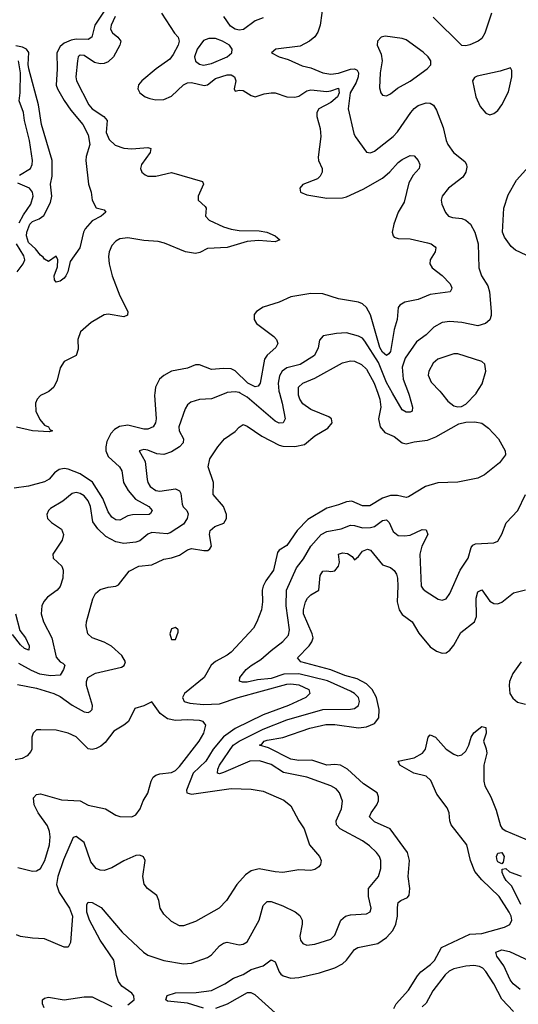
# Model space of a CAD drawing. Header units: inches. Extents: x 1694797 to 1849917, y 907313 to 1017959.
# Tile 98 of 256: x 1730906 to 1733414, y 936928 to 941877. Entities that reach past the tile are written whole.
import ezdxf

# ---------------------------------------------------------------- set-up
doc = ezdxf.new("R2010")
doc.units = ezdxf.units.IN
doc.header["$MEASUREMENT"] = 0
doc.layers.add('B7933', color=7, linetype='Continuous')
doc.layers.add('B7934', color=7, linetype='Continuous')

msp = doc.modelspace()

# ---------------------------------------------------------------- linework, layer by layer
at = {"layer": 'B7933', "color": 5}
for points, elevation in [([(1731585.6, 940000), (1731584.5, 939990), (1731592.6, 939870), (1731589.3, 939850), (1731576.9, 939830), (1731550, 939818.3), (1731530, 939819.3), (1731450, 939839.5), (1731407.2, 939832.8), (1731382.3, 939817.7), (1731363.7, 939796.3), (1731343.8, 939756.2), (1731338.5, 939730), (1731339.2, 939710), (1731350, 939681.2), (1731407.1, 939630), (1731418.7, 939610), (1731428.1, 939550), (1731451.2, 939510), (1731487.5, 939467.5), (1731554.7, 939430), (1731572.1, 939410), (1731564.5, 939395.5), (1731556.3, 939390), (1731472.4, 939387.6), (1731450, 939382.8), (1731410, 939362), (1731390, 939362.8), (1731370, 939376.4), (1731350, 939403.5), (1731324.2, 939470), (1731271.6, 939551.6), (1731210, 939594.6), (1731150, 939618.3), (1731130, 939621.2), (1731104.4, 939615.6), (1731081.4, 939598.6), (1731053.2, 939566.8), (1731030, 939554.3), (1730950, 939532.8), (1730877.7, 939522.3)], 720), ([(1731035, 940000), (1731010, 939987.9), (1730993.7, 939970), (1730985.2, 939950), (1730986.8, 939910), (1731007.7, 939867.7), (1731030, 939839.5), (1731050.3, 939830), (1731056.7, 939816.7), (1731070.3, 939809.7), (1731054.7, 939805.3), (1730970, 939810.6), (1730890, 939828.8)], 680), ([(1732706.4, 940000), (1732717.3, 939970), (1732722, 939930), (1732711.2, 939870), (1732718, 939830), (1732742.1, 939802.1), (1732790, 939782.5), (1732829.9, 939749.9), (1732850, 939745.6), (1732890, 939755.4), (1732956.6, 939763.4), (1732999.5, 939780.5), (1733114.9, 939845.1), (1733150, 939853.6), (1733195.6, 939855.6), (1733230, 939849.7), (1733264.1, 939824.1), (1733314.7, 939770), (1733348.2, 939710), (1733349.6, 939690), (1733319.5, 939650), (1733243.7, 939590), (1733210, 939572), (1733110, 939553.1), (1733008.8, 939548.8), (1732947.6, 939530), (1732860.6, 939479.4), (1732850, 939476), (1732805.9, 939485.9), (1732770, 939486), (1732730, 939471.5), (1732666.6, 939433.4), (1732630, 939433.9), (1732576.6, 939456.6), (1732550, 939454), (1732510, 939437.7), (1732450, 939422.4), (1732355.6, 939364.4), (1732301.1, 939310), (1732250, 939233.8), (1732210, 939210.2), (1732202, 939198), (1732181.7, 939110), (1732143.3, 939056.7), (1732130.5, 939029.5), (1732125.7, 939010), (1732126.5, 938950), (1732121.4, 938910), (1732099.3, 938850), (1732081.7, 938818.3), (1731970, 938697.7), (1731950, 938682), (1731889.9, 938650.1), (1731868.2, 938631.8), (1731834, 938570), (1731735.3, 938490), (1731724.2, 938470), (1731732.8, 938450), (1731761.4, 938441.4), (1731830, 938434.4), (1731910, 938437.7), (1732004.7, 938470), (1732250, 938537.7), (1732270, 938539.3), (1732310, 938533.1), (1732359.3, 938510), (1732364.5, 938490), (1732344.2, 938470), (1732257.6, 938430), (1732130, 938382.2), (1731990, 938314.6), (1731930, 938272), (1731878.2, 938210), (1731842.3, 938150), (1731778.5, 938090), (1731744.2, 938004.2), (1731747.1, 937990), (1731770, 937984.7), (1731970, 938012.4), (1732070, 938009.8), (1732130, 937998.9), (1732234.2, 937954.2), (1732270, 937924.7), (1732309.8, 937849.8), (1732336.4, 937810), (1732363.6, 937730), (1732414.5, 937670), (1732422.7, 937650), (1732419.3, 937630), (1732410, 937618.8), (1732390, 937604.9), (1732370, 937600.5), (1732310, 937603.1), (1732230, 937590.3), (1732190, 937592.7), (1732110, 937607.8), (1732070, 937599.3), (1732042.1, 937577.9), (1731998.7, 937530), (1731946, 937450), (1731909.1, 937410.9), (1731790, 937344.4), (1731730, 937321.3), (1731710, 937322.4), (1731670, 937343.1), (1731630, 937380.5), (1731612.4, 937410), (1731604.9, 937450), (1731595.1, 937475.1), (1731548.2, 937510), (1731531.5, 937531.5), (1731524.9, 937570), (1731536.9, 937650), (1731528.8, 937668.8), (1731510, 937677.4), (1731490, 937674.9), (1731430, 937648.6), (1731370, 937612.9), (1731330, 937600.7), (1731310, 937601.3), (1731290, 937610.3), (1731263.4, 937643.4), (1731230, 937741.3), (1731190, 937770.3), (1731174.7, 937765.3), (1731126.3, 937653.7), (1731097.7, 937570), (1731091.3, 937530), (1731104.3, 937490), (1731156.6, 937410), (1731170.8, 937370), (1731161.6, 937238.4), (1731150, 937214.8), (1731130, 937215.5), (1731030, 937256.9), (1730970, 937260.2), (1730910, 937268.9), (1730890, 937276)], 760), ([(1730895.3, 938535.3), (1730990, 938517.5), (1731076.9, 938490), (1731110, 938475.3), (1731170, 938431.8), (1731230, 938397.2), (1731250, 938394), (1731260.2, 938399.8), (1731270.9, 938409.1), (1731272.6, 938430), (1731242.2, 938530), (1731241.9, 938550), (1731249.3, 938570), (1731287.2, 938592.8), (1731417.1, 938622.9), (1731431.5, 938630), (1731437.2, 938650), (1731420.3, 938680.3), (1731367.8, 938727.8), (1731330, 938748.6), (1731270.5, 938770), (1731248.5, 938790), (1731239.5, 938830), (1731242.6, 938850), (1731273.8, 938966.2), (1731286.9, 938993.1), (1731310, 939012.5), (1731350, 939024.8), (1731390, 939029.8), (1731403.2, 939036.8), (1731455.8, 939104.2), (1731504.9, 939130), (1731570, 939136.8), (1731630, 939165.6), (1731670, 939172), (1731710, 939184.8), (1731750, 939212.5), (1731770, 939218.6), (1731831.9, 939208.1), (1731851.5, 939208.5), (1731862.6, 939217.4), (1731870.2, 939230), (1731861.2, 939290), (1731864, 939310), (1731887.2, 939330), (1731932.8, 939347.1), (1731946.7, 939370), (1731946, 939390), (1731930.6, 939430.6), (1731879.5, 939490), (1731880.2, 939550), (1731853.4, 939630), (1731862.6, 939670), (1731902.8, 939730), (1731935.3, 939770), (1731990, 939806.9), (1732010, 939829.6), (1732030, 939842.4), (1732050, 939834.3), (1732123.9, 939783.9), (1732210, 939739), (1732230, 939733), (1732290, 939731.6), (1732337.8, 939742.2), (1732390, 939785), (1732455.4, 939824.6), (1732477.6, 939850), (1732474.4, 939870), (1732460.6, 939880.6), (1732370, 939918.1), (1732330, 939946), (1732314.8, 939970), (1732308.4, 939990), (1732308.2, 940000)], 760), ([(1731943, 940000), (1731870, 939970.6), (1731810, 939968.2), (1731765.7, 939954.3), (1731750, 939941.1), (1731738.1, 939921.9), (1731706.3, 939830), (1731708.1, 939810), (1731730.2, 939770), (1731727.5, 939750), (1731709.6, 939730.4), (1731670, 939705.2), (1731630, 939691.8), (1731595, 939695), (1731550, 939712.7), (1731530, 939715.9), (1731506.4, 939710), (1731536.8, 939656.8), (1731546.4, 939566.4), (1731550.1, 939550), (1731562.3, 939530), (1731590, 939511.2), (1731610, 939507.4), (1731690, 939518.9), (1731709.5, 939509.5), (1731716, 939496), (1731722.5, 939442.5), (1731728.8, 939428.8), (1731746.5, 939410), (1731752.5, 939392.5), (1731747.8, 939370), (1731730, 939342), (1731662.7, 939297.3), (1731647.1, 939292.9), (1731570, 939299.6), (1731550, 939291.7), (1731510, 939258), (1731489.6, 939250.4), (1731430, 939244.4), (1731390, 939252.7), (1731339.5, 939279.5), (1731298.1, 939318.1), (1731273.1, 939353.1), (1731261.5, 939430), (1731250, 939459.3), (1731230, 939483.4), (1731210, 939496.2), (1731190, 939500.8), (1731170, 939495.6), (1731123.1, 939456.9), (1731060.3, 939419.7), (1731050.3, 939410), (1731042.8, 939390), (1731046.3, 939370), (1731065.3, 939350), (1731116.7, 939316.7), (1731126.9, 939290), (1731118.7, 939261.3), (1731072.7, 939190), (1731073.4, 939170), (1731117.1, 939130), (1731123.7, 939110), (1731123.1, 939070), (1731110, 939027.6), (1731094, 939010), (1731045.5, 938974.5), (1731027, 938953), (1731016.9, 938930), (1731014.5, 938890), (1731025, 938850), (1731066.7, 938770), (1731090, 938672.2), (1731110, 938649), (1731123.2, 938643.2), (1731132.3, 938632.3), (1731126.8, 938610), (1731110, 938582.9), (1731061.3, 938578.7), (1731007.3, 938587.3), (1730965.1, 938605.1), (1730901, 938641)], 740), ([(1732212.5, 940000), (1732226.6, 939950), (1732241.2, 939870), (1732230.1, 939849.9), (1732210, 939849.2), (1732190, 939859.9), (1732050, 939979.9), (1732014.4, 940000)], 740), ([(1732861.3, 940000), (1732865.1, 939990), (1732881.1, 939930), (1732879.1, 939910), (1732870, 939905.1), (1732850, 939904.4), (1732830, 939916.3), (1732781.5, 940000)], 740), ([(1733027.7, 940000), (1733059.8, 939959.8), (1733090, 939936), (1733110, 939930.3), (1733127.3, 939932.7), (1733150, 939945.3), (1733201.4, 939998.6), (1733202.2, 940000)], 760), ([(1731450, 936924.8), (1731480.8, 936950), (1731480.3, 936970), (1731470, 936983.5), (1731419.2, 937019.2), (1731403, 937043), (1731392.9, 937072.9), (1731379, 937150), (1731310.9, 937250), (1731256.6, 937350), (1731244, 937390), (1731244.1, 937430), (1731250, 937440.3), (1731270, 937439.2), (1731315, 937415), (1731421.2, 937290), (1731528.2, 937190), (1731550, 937174.5), (1731630, 937148.1), (1731730, 937130.2), (1731770, 937135), (1731850, 937162.8), (1731870, 937176.9), (1731910, 937221.3), (1731930, 937234.2), (1731950, 937239.7), (1732010, 937225.8), (1732030, 937229.2), (1732050, 937242.3), (1732109.8, 937350), (1732130, 937423.8), (1732150, 937444), (1732170, 937443.8), (1732230, 937422.4), (1732291.8, 937391.8), (1732314.8, 937374.8), (1732326, 937350), (1732327.1, 937330), (1732314.7, 937270), (1732317.4, 937250), (1732330, 937232.4), (1732350, 937225.2), (1732390, 937230.2), (1732470, 937255.2), (1732490, 937275.8), (1732520.4, 937350), (1732545.1, 937370), (1732570, 937376.5), (1732650, 937382.6), (1732667.8, 937392.2), (1732673.3, 937410), (1732659.3, 937470), (1732660.4, 937510), (1732710, 937570.5), (1732721.5, 937610), (1732722.3, 937650), (1732715, 937670), (1732700.8, 937690), (1732665, 937725), (1732629.4, 937749.4), (1732516.8, 937810), (1732499.9, 937830), (1732498, 937850), (1732524, 937910), (1732528.8, 937948.8), (1732514.5, 937990), (1732497.2, 938010), (1732470, 938025.5), (1732350, 938069.9), (1732233, 938093), (1732170, 938133.2), (1732111.5, 938151.5), (1732063.1, 938150), (1731930, 938093.3), (1731910, 938086.7), (1731900.5, 938090), (1731902.6, 938110), (1731911.1, 938130), (1731979.3, 938230), (1732010, 938250.7), (1732130, 938311.5), (1732250, 938357.3), (1732429.9, 938410.1), (1732569.2, 938410.8), (1732590, 938415.2), (1732609.9, 938430.1), (1732614.5, 938450), (1732609, 938470), (1732589, 938490), (1732570, 938500.9), (1732453.2, 938553.2), (1732310, 938589.7), (1732233.6, 938586.5), (1732170, 938564.7), (1732101.3, 938558.7), (1732050, 938547.6), (1732026.9, 938546.9), (1732011.7, 938551.7), (1732012.4, 938570), (1732045.3, 938610), (1732070, 938631.5), (1732119.4, 938660.6), (1732170, 938706.9), (1732230, 938750.9), (1732257.3, 938782.7), (1732262.6, 938810), (1732245.4, 938930), (1732248.3, 939010), (1732298.6, 939121.4), (1732332.6, 939167.4), (1732370, 939231.3), (1732422.8, 939290), (1732450, 939304.4), (1732522.8, 939317.2), (1732570, 939335.5), (1732590, 939335.3), (1732630, 939323.6), (1732670, 939323.8), (1732690.7, 939329.3), (1732730, 939359.2), (1732750, 939363.3), (1732764.5, 939350), (1732784.2, 939304.2), (1732810, 939283.9), (1732842, 939282), (1732870, 939286.3), (1732930, 939314.2), (1732950, 939313.3), (1732957.9, 939290), (1732927.9, 939230), (1732918.2, 939190), (1732925.2, 939030), (1732934.5, 939014.5), (1732950, 939002.3), (1733010, 938964.9), (1733030, 938958.4), (1733050, 938966), (1733070, 938993.4), (1733120.4, 939110), (1733161.1, 939170), (1733176.6, 939223.4), (1733184.2, 939235.8), (1733198.4, 939241.6), (1733290, 939247.7), (1733310, 939256.3), (1733330, 939290.6), (1733351.9, 939348.1), (1733411.8, 939410), (1733450, 939490.3)], 740), ([(1731830, 936908.9), (1731750, 936933.6), (1731650, 936943.9), (1731641.3, 936950), (1731647.8, 936972.2), (1731690, 936986), (1731792.8, 936987.2), (1731870, 936997.6), (1731936.9, 937030), (1731981.6, 937058.4), (1732030, 937077.5), (1732070, 937101.9), (1732130, 937120.5), (1732170, 937151.8), (1732190, 937141.6), (1732210, 937090.4), (1732219.1, 937079.1), (1732230.1, 937070.1), (1732270, 937059.4), (1732310, 937062.3), (1732414.2, 937085.8), (1732490, 937110.2), (1732530, 937131.2), (1732549.9, 937150.1), (1732590, 937202.8), (1732606.1, 937213.9), (1732707.6, 937232.4), (1732750, 937262.9), (1732781.9, 937298.1), (1732798.3, 937330), (1732806.3, 937370), (1732805.2, 937414.8), (1732810, 937439.6), (1732822, 937450), (1732855.7, 937464.3), (1732864.6, 937475.4), (1732867.7, 937510), (1732859.9, 937570), (1732865.7, 937650), (1732856.3, 937690), (1732769.9, 937809.9), (1732690, 937844.9), (1732665.8, 937870), (1732673.3, 937890), (1732702.5, 937930), (1732709.9, 937950), (1732711.1, 937970), (1732702.9, 937990), (1732635.4, 938035.4), (1732554.4, 938110), (1732518.5, 938130), (1732490, 938133.6), (1732450, 938129.1), (1732374.6, 938154.6), (1732310, 938154), (1732270, 938159.3), (1732157.4, 938217.4), (1732111.6, 938230), (1732124, 938236), (1732135.1, 938250), (1732150, 938255.4), (1732230, 938268), (1732364.5, 938315.5), (1732445.8, 938334.2), (1732490, 938334.8), (1732610, 938318.2), (1732650, 938321.8), (1732690, 938339.2), (1732711.5, 938368.5), (1732714, 938410), (1732699.8, 938470), (1732678.2, 938510), (1732650, 938538.9), (1732603.6, 938563.6), (1732540.8, 938580.8), (1732470, 938608.3), (1732319.6, 938650), (1732303.5, 938670), (1732361, 938730), (1732374.8, 938750), (1732381.2, 938770), (1732377.4, 938790), (1732334, 938890), (1732332.7, 938910), (1732343.4, 938950), (1732353.3, 938970), (1732370, 938986.7), (1732410.7, 939009.3), (1732417.3, 939082.7), (1732430, 939105.2), (1732450, 939107.5), (1732470, 939103.2), (1732490, 939107.5), (1732508.8, 939130), (1732513.6, 939150), (1732510, 939190.3), (1732530, 939197.7), (1732553.8, 939193.8), (1732578.2, 939178.2), (1732590, 939161.6), (1732610, 939178.4), (1732630, 939205.5), (1732655.3, 939215.3), (1732670, 939210.3), (1732730, 939137), (1732770, 939123.6), (1732788.9, 939108.9), (1732800.5, 939090), (1732805.7, 939070), (1732808.1, 939030), (1732803.5, 938950), (1732814.1, 938910), (1732830, 938887.1), (1732880.5, 938850), (1732912.9, 938792.9), (1732970, 938724.9), (1733002.1, 938702.1), (1733030, 938692.7), (1733050, 938694.6), (1733070, 938708.5), (1733090, 938733.4), (1733124.1, 938795.9), (1733193.6, 938850), (1733202.6, 938877.4), (1733202.2, 938970), (1733210, 939001.5), (1733230, 939011.6), (1733270, 938954.5), (1733290, 938942.5), (1733310, 938941), (1733330, 938949.3), (1733390, 938996.1), (1733450, 939010.6)], 720), ([(1730885.4, 938890), (1730907.2, 938807.2), (1730934.8, 938770), (1730953.8, 938730), (1730952, 938708), (1730930, 938716.4), (1730910, 938735.3), (1730870, 938785.9)], 720), ([(1733428.1, 938650), (1733386.3, 938590), (1733370.1, 938550), (1733367.2, 938530), (1733371.3, 938490), (1733385.8, 938465.8), (1733410, 938446.7), (1733450, 938435.8)], 720), ([(1730896.1, 937616.1), (1730970, 937597.5), (1730990, 937598.4), (1731010, 937610.2), (1731032.7, 937650), (1731056.4, 937730), (1731059.3, 937770), (1731056, 937796), (1731045.2, 937825.2), (1730998.3, 937890), (1730978.5, 937930), (1730974.9, 937965.1), (1730990, 937982.6), (1731010, 937986.2), (1731115.4, 937955.4), (1731210, 937950.1), (1731250, 937928.2), (1731338, 937910), (1731390, 937878.9), (1731410, 937871.7), (1731469.7, 937870.3), (1731490, 937880.4), (1731511.2, 937910), (1731526.3, 937950), (1731550.7, 937989.3), (1731566.6, 938050), (1731577.1, 938070), (1731590, 938080.1), (1731610, 938086.6), (1731670, 938093.1), (1731690, 938103.5), (1731710, 938122.6), (1731809.2, 938250), (1731831.9, 938290), (1731841.4, 938330), (1731829, 938349), (1731810, 938354.9), (1731750, 938358.2), (1731690, 938354.7), (1731650, 938362.8), (1731612.5, 938390), (1731570, 938447.3), (1731530, 938428.3), (1731484.9, 938415.1), (1731452.6, 938350), (1731429.5, 938330.5), (1731379.1, 938300.9), (1731335.7, 938244.3), (1731314.2, 938225.8), (1731290, 938213.1), (1731270, 938208.1), (1731250, 938212.4), (1731190, 938272), (1731150, 938291.2), (1731090, 938305.5), (1731012, 938308), (1730990, 938306.6), (1730973.4, 938290), (1730967, 938270), (1730966.3, 938210), (1730961.8, 938198.2), (1730943.7, 938176.3), (1730917.6, 938162.4), (1730883.3, 938156.7)], 780), ([(1732786.7, 936906.7), (1732799.3, 936930), (1732862, 936998), (1732906.7, 937070), (1732924, 937090), (1732972.7, 937127.3), (1732992.1, 937147.9), (1733027.5, 937212.5), (1733170, 937279.3), (1733230, 937284.2), (1733344.1, 937315.9), (1733370.6, 937329.4), (1733381.5, 937350), (1733377.7, 937370), (1733367.3, 937390), (1733317.3, 937470), (1733230, 937553), (1733195.5, 937595.5), (1733173.6, 937650), (1733154.1, 937730), (1733076.1, 937830), (1733068.8, 937850), (1733065.4, 937890), (1733055.6, 937915.6), (1733003.8, 937983.8), (1732973.2, 938053.2), (1732950, 938074.2), (1732888.6, 938090), (1732816.9, 938130), (1732809.3, 938150), (1732890, 938166.3), (1732932.4, 938190), (1732946.2, 938210), (1732959.7, 938270), (1732970, 938282), (1732996.5, 938270), (1733050, 938210.2), (1733090, 938184.5), (1733110, 938176.9), (1733130, 938181.6), (1733150, 938200.7), (1733164.3, 938230), (1733176.1, 938270), (1733190, 938292.4), (1733230, 938324.2), (1733250, 938318.7), (1733251.6, 938290), (1733238.6, 938250), (1733252, 938212), (1733254.6, 938190), (1733239.9, 938130), (1733239.5, 938050), (1733246, 938026), (1733275.7, 937970), (1733302.7, 937902.7), (1733324.3, 937824.3), (1733332.1, 937812.1), (1733350, 937800.1), (1733510, 937732.1)], 680), ([(1733425.8, 937430), (1733381.7, 937521.7), (1733353.3, 937550), (1733340.3, 937570), (1733331.6, 937590), (1733332.9, 937607.1), (1733350, 937611), (1733370, 937593.7), (1733428.7, 937571.3)], 660), ([(1733422.5, 937002.5), (1733387.1, 937030), (1733372.8, 937050), (1733341.1, 937121.1), (1733305.6, 937170), (1733301.2, 937190), (1733330, 937201.6), (1733370, 937193.2), (1733470, 937145.9)], 660), ([(1733390, 936890.6), (1733330, 936953.6), (1733291.2, 937031.2), (1733250, 937092.5), (1733234.6, 937110), (1733218.1, 937118.1), (1733190, 937122.5), (1733150, 937119.1), (1733090, 937105.5), (1733065.5, 937094.5), (1733044.9, 937075.1), (1732984.3, 936995.7), (1732950, 936934), (1732930, 936914.6)], 680), ([(1731028.5, 936910), (1731020.5, 936930), (1731020.9, 936950), (1731030, 936959.1), (1731050, 936963.1), (1731130, 936950.2), (1731230, 936965.4), (1731270, 936965.2), (1731370, 936916.9)], 740), ([(1732190, 936884.5), (1732090, 936974.4), (1732070, 936984.6), (1732050, 936984.6), (1731950, 936928.4), (1731890, 936906.4)], 720)]:
    msp.add_lwpolyline(points, dxfattribs=dict(at, elevation=elevation))
for points, elevation in [([(1731690, 938822), (1731670, 938815.3), (1731661, 938790), (1731670, 938762), (1731690, 938762), (1731702, 938798), (1731702, 938810)], 780), ([(1733330, 937633.2), (1733310, 937643.7), (1733307.1, 937650), (1733304.5, 937670), (1733310, 937687.3), (1733330, 937690.3), (1733342, 937670), (1733338, 937642)], 660)]:
    msp.add_lwpolyline(points, close=True, dxfattribs=dict(at, elevation=elevation))
at = {"layer": 'B7934', "color": 5}
for points, elevation in [([(1732433.5, 941970), (1732417.6, 941850), (1732405.2, 941814.8), (1732390, 941791.8), (1732363.8, 941770), (1732315.9, 941744.1), (1732194, 941730), (1732172, 941710), (1732211.3, 941690), (1732256.9, 941676.9), (1732326.1, 941646.1), (1732370, 941634.7), (1732430, 941609.5), (1732470, 941603.9), (1732509.2, 941609.2), (1732570, 941628.5), (1732590, 941630.5), (1732602.8, 941622.8), (1732610.4, 941610), (1732608.1, 941590), (1732597.8, 941562.2), (1732567.4, 941510), (1732557.1, 941430), (1732585.9, 941305.9), (1732592.9, 941290), (1732650, 941210.6), (1732670, 941208.8), (1732690, 941217), (1732784.1, 941290), (1732806.6, 941313.4), (1732872.3, 941410), (1732889.5, 941430.5), (1732910, 941445.6), (1732950, 941459.5), (1732970, 941458), (1732987, 941447), (1733002.3, 941422.3), (1733035.8, 941335.8), (1733050.2, 941270.2), (1733059.6, 941250), (1733087.4, 941210), (1733144.7, 941164.7), (1733153.8, 941150), (1733155.2, 941135.2), (1733149.3, 941110), (1733134.3, 941085.7), (1733063.1, 941030), (1733030.3, 940990), (1733026, 940970), (1733028.9, 940950), (1733047.4, 940907.4), (1733063, 940890), (1733082.4, 940882.4), (1733130, 940877.7), (1733150, 940870.3), (1733172.9, 940850), (1733194.9, 940810), (1733211.5, 940750), (1733214.6, 940630), (1733229.1, 940590), (1733259.5, 940539.5), (1733268.2, 940510), (1733277.6, 940410), (1733277.9, 940390), (1733271, 940369), (1733248.9, 940350), (1733210, 940337.6), (1733130, 940354.5), (1733070, 940359.4), (1733030, 940354.6), (1732988.1, 940331.9), (1732950, 940293.7), (1732902.2, 940257.8), (1732844.8, 940175.2), (1732829.2, 940130), (1732834.4, 940070), (1732861.3, 940000)], 740), ([(1731334.3, 941925.7), (1731283.3, 941850), (1731269.2, 941790), (1731250, 941777.8), (1731190, 941779.6), (1731165, 941775), (1731130, 941759.6), (1731110, 941742.9), (1731092.3, 941710), (1731094.2, 941630), (1731090, 941548.9), (1731095.9, 941530), (1731130, 941470.9), (1731162.5, 941422.5), (1731222.8, 941350), (1731250, 941298.9), (1731258.5, 941250), (1731239.5, 941190), (1731238.9, 941170), (1731251.2, 941051.2), (1731264.9, 941010), (1731270.7, 940970.7), (1731290, 940932), (1731330, 940920.7), (1731339.1, 940910), (1731315.5, 940890), (1731270, 940865.7), (1731234.4, 940825.6), (1731226, 940810), (1731208.4, 940730), (1731158.9, 940661.1), (1731148.1, 940610), (1731137.7, 940590), (1731130, 940578.5), (1731110, 940563.5), (1731090, 940558), (1731080.7, 940570), (1731078.4, 940590), (1731095.3, 940635.3), (1731097.2, 940670), (1731090, 940688), (1731050, 940662), (1731030, 940673.2), (1731024.2, 940684.2), (1731010, 940694), (1730985.2, 940725.2), (1730950, 940757.6), (1730940.7, 940790), (1730941.2, 940810), (1730957.5, 940850), (1730970, 940863.5), (1731004.5, 940875.5), (1731027.2, 940892.8), (1731061.1, 940958.9), (1731067.9, 940990), (1731060.3, 941050), (1731068.9, 941091.1), (1731068.4, 941170), (1731016.2, 941350), (1731001.2, 941450), (1730951.8, 941630), (1730948.2, 941651.8), (1730952.3, 941712.3), (1730939.7, 941730), (1730919.4, 941739.4), (1730886.5, 941746.5)], 660), ([(1731619, 941910), (1731683.7, 941810), (1731702.8, 941790), (1731708, 941770), (1731702.4, 941750), (1731677.7, 941702.3), (1731660.3, 941679.7), (1731592.2, 941630), (1731520.8, 941570), (1731503.6, 941550), (1731499.6, 941530), (1731510, 941509), (1731536.4, 941490), (1731561, 941481), (1731590, 941475), (1731630, 941476.1), (1731670, 941492.2), (1731730, 941549.6), (1731750, 941559.5), (1731770, 941561.8), (1731833.8, 941546.2), (1731850, 941550.1), (1731890, 941581.3), (1731950, 941599.9), (1731970, 941600.9), (1731986.2, 941590), (1731993.1, 941570), (1731984.2, 941530), (1731990, 941517.3), (1732010, 941522.3), (1732030, 941520.7), (1732070, 941496.3), (1732090, 941489.5), (1732135.5, 941504.5), (1732170, 941510.1), (1732190, 941509.2), (1732250, 941490.1), (1732290, 941488.1), (1732310, 941492.5), (1732350, 941519.7), (1732370, 941525.2), (1732450, 941517), (1732470, 941519.1), (1732510, 941532.5), (1732513.1, 941510), (1732503.7, 941490), (1732470, 941461.7), (1732410.7, 941430), (1732401, 941410), (1732400.1, 941390), (1732416.9, 941330), (1732419.8, 941290), (1732406.4, 941186.4), (1732408.9, 941168.9), (1732427.5, 941130), (1732426.8, 941110), (1732417.1, 941090), (1732403.3, 941076.7), (1732330, 941049.5), (1732314.4, 941030), (1732318, 941010), (1732350, 940997.4), (1732450, 940980.2), (1732530, 940981.8), (1732550, 940987), (1732633.9, 941026.1), (1732730, 941080.9), (1732768, 941112), (1732810, 941158.9), (1732830, 941174.8), (1732870, 941194.2), (1732890, 941192.4), (1732910, 941170.3), (1732918.5, 941150), (1732915.3, 941130), (1732884, 941096), (1732862.5, 941057.5), (1732839.3, 940960.8), (1732809.4, 940910), (1732787, 940850), (1732779.7, 940810), (1732784, 940790), (1732790, 940783.6), (1732810, 940777.4), (1732870, 940776.1), (1732956.4, 940756.4), (1732975.8, 940750), (1732994.7, 940734.7), (1732999.5, 940730), (1732996, 940710), (1732970.2, 940670), (1732968, 940650), (1732979.6, 940630), (1733031.4, 940591.4), (1733071.3, 940550), (1733079.6, 940530), (1733077.6, 940522.4), (1733070.2, 940509.8), (1732970, 940495.2), (1732910, 940470.5), (1732843.5, 940456.5), (1732818, 940442), (1732809.3, 940430), (1732805, 940370), (1732790, 940319.7), (1732770, 940209.8), (1732762.7, 940197.3), (1732750.9, 940189.1), (1732730, 940205.8), (1732716.7, 940230), (1732670, 940393.8), (1732650, 940431.2), (1732630, 940448.5), (1732610, 940457.3), (1732510, 940474.8), (1732430, 940499.8), (1732370, 940501.1), (1732270, 940483.9), (1732210, 940458), (1732130, 940432.8), (1732096.3, 940410), (1732085.4, 940394.6), (1732084.6, 940370), (1732097, 940350), (1732184.5, 940284.5), (1732197.5, 940270), (1732203.8, 940250), (1732194.4, 940230), (1732150, 940191.4), (1732137.5, 940170), (1732115.3, 940050), (1732104.7, 940035.3), (1732090, 940031.7), (1732052.5, 940050), (1731990, 940111.7), (1731970, 940121.5), (1731930, 940123.9), (1731870, 940118.6), (1731810, 940142.2), (1731790, 940142.2), (1731750, 940126.1), (1731670, 940110.6), (1731630, 940088.7), (1731609.1, 940070), (1731589.2, 940030), (1731585.6, 940000)], 720), ([(1733278.6, 941910), (1733245, 941810), (1733230, 941782.7), (1733211.2, 941768.8), (1733170, 941751.3), (1733150, 941745.4), (1733130, 941748.2), (1732985.6, 941890)], 740), ([(1731386.4, 941893.6), (1731365.8, 941850), (1731363.1, 941830), (1731372.1, 941812.1), (1731400.2, 941790), (1731415.1, 941770), (1731410.1, 941750), (1731378.4, 941690), (1731350, 941665.9), (1731330, 941657.1), (1731310, 941654.7), (1731282.2, 941662.2), (1731230, 941697.7), (1731210, 941698.5), (1731205.1, 941694.9), (1731199.5, 941690), (1731195.8, 941670), (1731188.3, 941590), (1731190.9, 941570), (1731252.9, 941450), (1731270, 941429.5), (1731328.6, 941390), (1731345, 941370), (1731341.1, 941310), (1731355.2, 941275.2), (1731386.3, 941246.3), (1731430, 941231.5), (1731470, 941228.7), (1731550, 941234.7), (1731564.9, 941230), (1731562.4, 941210), (1731518.5, 941150), (1731514, 941130), (1731520.3, 941110), (1731536.7, 941096.7), (1731551.1, 941091.1), (1731590, 941090.2), (1731670, 941109.1), (1731824.5, 941064.5), (1731830.4, 941050), (1731803.7, 940990), (1731803.1, 940970), (1731839, 940939), (1731843.1, 940930), (1731840.2, 940890), (1731858.5, 940870), (1731930, 940835.2), (1731970, 940824), (1732010, 940817.8), (1732110, 940816.1), (1732148, 940810), (1732190.3, 940790), (1732214.4, 940770), (1732190, 940761.2), (1732106.8, 940766.8), (1732050, 940762), (1731950, 940732.1), (1731850, 940727.3), (1731812.3, 940707.7), (1731790, 940702.4), (1731739.5, 940710), (1731633.3, 940753.3), (1731601.6, 940761.6), (1731530, 940766.6), (1731450, 940779.9), (1731410, 940775.5), (1731390, 940764.4), (1731370, 940743), (1731356.3, 940710), (1731352.8, 940687.2), (1731355.1, 940650), (1731371.4, 940590), (1731409.4, 940489.4), (1731450.3, 940410), (1731448.1, 940391.9), (1731430, 940383), (1731350, 940396.8), (1731330, 940393.1), (1731265.4, 940354.6), (1731211.1, 940308.9), (1731198, 940270), (1731199.4, 940220.6), (1731190.4, 940190), (1731130, 940158.8), (1731110, 940126.6), (1731094.4, 940065.6), (1731077.6, 940030), (1731051.8, 940008.2), (1731035, 940000)], 680), ([(1732130, 941886), (1732090, 941872), (1732031.6, 941828.4), (1732010, 941825.1), (1731989.4, 941829.4), (1731965.3, 941845.3), (1731932.8, 941892.8)], 720), ([(1730904.5, 941095.5), (1730960.2, 941130), (1730969.3, 941150), (1730969.4, 941170), (1730955, 941270), (1730930.7, 941370), (1730925.5, 941410), (1730903.2, 941470), (1730908.6, 941510), (1730910.4, 941609.6), (1730899.9, 941670)], 680), ([(1733452.8, 940692.8), (1733399.2, 940719.2), (1733377.9, 940737.9), (1733343.8, 940783.8), (1733334, 940810), (1733340.6, 940930), (1733362.6, 940997.4), (1733405.3, 941070), (1733511.7, 941190)], 740), ([(1730903.2, 940856.8), (1730924.1, 940895.9), (1730962.3, 940950), (1730974.3, 940990), (1730969.9, 941010), (1730954.4, 941030), (1730896.2, 941056.2)], 680), ([(1730892.3, 940610), (1730922.9, 940650), (1730932.1, 940670), (1730925.9, 940690), (1730890, 940750)], 680), ([(1732781.5, 940000), (1732750, 940054.2), (1732710, 940154), (1732641.9, 940261.9), (1732630, 940275.7), (1732610, 940287.2), (1732550, 940302.9), (1732499.4, 940300.6), (1732431.6, 940288.4), (1732414.4, 940265.6), (1732407.1, 940227.1), (1732388.1, 940190), (1732315.8, 940144.2), (1732250, 940126.5), (1732225.5, 940110), (1732213.3, 940086.7), (1732206.3, 940050), (1732209.7, 940010), (1732212.5, 940000)], 740), ([(1733202.2, 940000), (1733232.5, 940047.5), (1733251, 940110), (1733244.8, 940144.8), (1733230, 940159.8), (1733110, 940198.3), (1733090, 940196.8), (1733009.2, 940170), (1732984.8, 940150), (1732963.2, 940110), (1732960.6, 940090), (1732974.6, 940054.6), (1733019.7, 940010), (1733027.7, 940000)], 760), ([(1732308.2, 940000), (1732307.8, 940030), (1732329.1, 940050), (1732390, 940075.2), (1732530, 940153.1), (1732570, 940162), (1732590, 940159.9), (1732624.7, 940144.7), (1732650, 940120.2), (1732688.3, 940050), (1732706.4, 940000)], 760), ([(1732014.4, 940000), (1732010, 940002.5), (1731990, 940006.3), (1731950, 940002.8), (1731943, 940000)], 740)]:
    msp.add_lwpolyline(points, dxfattribs=dict(at, elevation=elevation))
for points, elevation in [([(1731890, 941783.4), (1731856.6, 941783.4), (1731830, 941772.7), (1731797.6, 941730), (1731785.7, 941690), (1731790, 941668.9), (1731810, 941654), (1731830, 941649.5), (1731870, 941657.3), (1731949.7, 941690), (1731972.8, 941710), (1731975.1, 941730), (1731960.4, 941750), (1731925.7, 941770)], 740), ([(1732744.7, 941795.3), (1732724, 941790), (1732705.5, 941770), (1732704.4, 941750), (1732724.1, 941704.1), (1732729.2, 941670), (1732718.4, 941610), (1732715.6, 941535.6), (1732721.7, 941510), (1732730, 941497.1), (1732750, 941494.9), (1732770, 941504.9), (1732806.1, 941533.9), (1732870, 941568.8), (1732955.4, 941630), (1732972.8, 941650), (1732972.8, 941670), (1732960.4, 941690), (1732934.3, 941714.3), (1732850, 941776.1), (1732830, 941783.5)], 760), ([(1733374.5, 941634.5), (1733322, 941618), (1733206.9, 941593.1), (1733193.8, 941586.2), (1733182.6, 941570), (1733199.3, 941490), (1733221.1, 941441.1), (1733250, 941407), (1733270, 941399.5), (1733290, 941406.4), (1733310, 941421.6), (1733330.9, 941449.1), (1733364.9, 941515.1), (1733381.6, 941590), (1733381.2, 941621.2)], 760)]:
    msp.add_lwpolyline(points, close=True, dxfattribs=dict(at, elevation=elevation))

doc.saveas('drawing.dxf')
